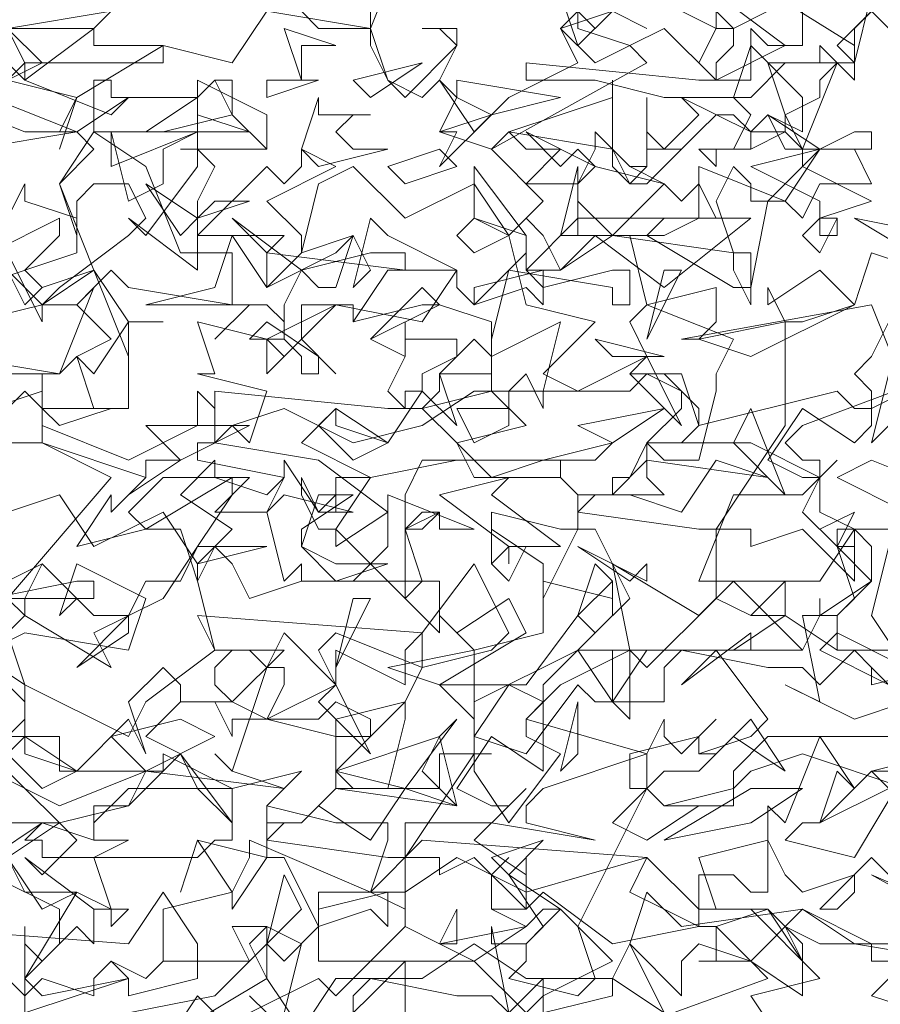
# Model space of a CAD drawing. Header units: millimetres. Extents: x 4234 to 4704, y 1542 to 2004.
# Tile 177 of 256: x 4369.21 to 4374.17, y 1922.41 to 1928.08. Entities that reach past the tile are written whole.
import ezdxf

# ---------------------------------------------------------------- set-up
doc = ezdxf.new("R2010")
doc.units = ezdxf.units.MM
doc.layers.add('BOD', color=40, linetype='Continuous')
doc.layers.add('DIMENSIONS', color=7, linetype='Continuous')

# ---------------------------------------------------------------- blocks, each defined once
blk = doc.blocks.new('A$Cf9015526')
at = {"color": 116, "lineweight": 0, "true_color": 0x136734}
for points in [[(0.4886, 1.3102), (0.5108, 1.3102), (0.5108, 1.3991), (0.533, 1.3768), (0.5552, 1.3991), (0.5552, 1.4435), (0.4664, 1.4879)], [(0.4664, 1.5101), (0.533, 1.5545), (0.5552, 1.5545), (0.644, 1.5767), (0.6662, 1.6211), (0.5552, 1.6211), (0.5552, 1.6655), (0.4886, 1.6655), (0.5108, 1.6877), (0.5108, 1.71), (0.4441, 1.7766)], [(0.4886, 1.7988), (0.5108, 1.821), (0.4886, 1.8432), (0.6218, 1.9986), (0.533, 2.0431), (0.3997, 2.0431)], [(0.4886, 2.2651), (0.5108, 2.2207), (0.533, 2.2429), (0.5996, 2.2651), (0.5552, 2.3762), (0.5996, 2.4206), (0.5774, 2.4428), (0.5552, 2.4428), (0.5774, 2.4872), (0.4886, 2.5094)], [(0.4886, 2.5094), (0.5108, 2.5316), (0.4886, 2.576), (0.6218, 2.5982)], [(0.9993, 1.288), (0.9993, 1.3546), (0.9993, 1.3768), (0.8883, 1.2658)], [(0.8217, 1.3102), (0.7995, 1.3324), (0.8217, 1.3102)], [(0.8439, 1.3102), (0.8661, 1.3991), (0.8217, 1.4213), (0.7773, 1.4213), (0.7995, 1.3768), (0.6884, 1.3768), (0.6662, 1.3546), (0.6218, 1.3768), (0.6662, 1.3546), (0.6884, 1.3768), (0.6884, 1.4435), (0.7773, 1.4657), (0.7995, 1.5101), (0.7995, 1.5323), (0.9549, 1.4657), (0.9771, 1.5323), (0.9771, 1.5545), (0.9549, 1.5545), (0.9327, 1.5545), (0.9105, 1.5545), (0.8217, 1.5767), (0.8439, 1.5989), (0.7773, 1.6211), (0.755, 1.6433), (0.7773, 1.6211), (0.8217, 1.7544), (0.8439, 1.7544), (0.8439, 1.7322), (0.8217, 1.6877), (0.9105, 1.6655), (0.9105, 1.6877), (0.9993, 1.71), (0.9549, 1.6655), (0.9327, 1.6655), (0.9105, 1.6655), (0.9105, 1.5989), (1.0437, 1.5989), (1.0437, 1.6433), (1.0659, 1.6433), (1.1104, 1.6433), (1.0882, 1.6433), (1.0882, 1.6211), (1.1326, 1.5545), (1.1992, 1.6433), (1.1548, 1.6655), (1.1548, 1.6877), (1.177, 1.71), (1.1326, 1.7322), (1.0882, 1.6655), (1.0882, 1.6877), (1.0437, 1.7322), (1.1548, 1.7322), (1.2214, 1.821), (1.2436, 1.7988), (1.288, 1.8432), (1.2436, 1.932), (1.2214, 1.932), (1.177, 1.8432), (1.177, 1.8876), (1.1104, 1.932), (1.1104, 1.8876), (1.1104, 1.9542), (1.1992, 1.932), (1.2214, 1.932), (1.2214, 1.9764), (1.1992, 1.9986), (1.2214, 1.9764), (1.2658, 1.9764), (1.2436, 1.9764), (1.2214, 1.9542), (1.3768, 1.932), (1.3991, 1.932), (1.4879, 2.0653), (1.4879, 2.1985), (1.5101, 2.1985), (1.5767, 2.2207), (1.5989, 2.2873), (1.6655, 2.2651)], [(1.6211, 2.1985), (1.5989, 2.1541), (1.5767, 2.1319), (1.5989, 2.1097), (1.5989, 2.0653), (1.5767, 2.0431), (1.5101, 2.0875), (1.4657, 2.0209), (1.5101, 1.9986), (1.5323, 1.9986), (1.5545, 2.0209), (1.5323, 1.9986), (1.5101, 1.9542), (1.5545, 1.9098), (1.5767, 1.9098), (1.5545, 1.9098), (1.5545, 1.932), (1.5767, 1.932), (1.5767, 1.8654), (1.5101, 1.932), (1.4435, 1.9098), (1.4435, 1.932), (1.4213, 1.932), (1.3991, 1.932), (1.3991, 1.8432), (1.4435, 1.821), (1.4879, 1.8654), (1.4879, 1.821), (1.4657, 1.821), (1.4435, 1.821), (1.3991, 1.8432), (1.3102, 1.7544), (1.288, 1.7766), (1.1992, 1.7322), (1.1548, 1.6877), (1.3102, 1.6433), (1.3324, 1.6877), (1.3324, 1.6655), (1.3546, 1.6433), (1.3991, 1.6877), (1.3768, 1.6655), (1.3768, 1.6433), (1.3991, 1.6433), (1.4435, 1.6877), (1.4879, 1.6211), (1.4213, 1.6655), (1.3768, 1.6211), (1.3324, 1.6211), (1.3102, 1.5989), (1.3324, 1.5767), (1.3768, 1.5767), (1.3102, 1.5323), (1.2658, 1.5545), (1.3102, 1.5989), (1.3102, 1.6433), (1.177, 1.5989), (1.1548, 1.5767), (1.1548, 1.5545), (1.2436, 1.5323), (1.1104, 1.5545), (0.9993, 1.5545), (0.9993, 1.4435), (0.9549, 1.4657), (0.8883, 1.4657), (0.8883, 1.3768), (1.0882, 1.3768), (1.1548, 1.3102), (1.177, 1.3324), (1.177, 1.3546), (1.177, 1.3324), (1.2658, 1.3768), (1.1992, 1.4435), (1.177, 1.4435), (1.1548, 1.4213), (1.1104, 1.4435), (1.1104, 1.4879), (1.1326, 1.5101), (1.1104, 1.4879), (1.1104, 1.4435), (1.1326, 1.4435), (1.1548, 1.4435), (1.177, 1.4657), (1.2658, 1.3991), (1.3768, 1.4213), (1.3768, 1.4879), (1.4213, 1.4879), (1.4435, 1.4657), (1.4657, 1.4657), (1.4657, 1.5767), (1.4879, 1.5545), (1.5323, 1.6655), (1.5767, 1.5989), (1.5545, 1.6211), (1.5323, 1.5545), (1.5101, 1.5545), (1.4879, 1.5323), (1.5767, 1.5101), (1.6433, 1.6211)], [(1.6211, 1.6211), (1.5989, 1.6211), (1.6877, 1.6433)], [(1.6433, 1.71), (1.5767, 1.6877), (1.4879, 1.7322), (1.5323, 1.71), (1.5101, 1.821), (1.5545, 1.821), (1.5545, 1.7988), (1.5323, 1.7766), (1.6211, 1.7322)], [(0.8661, 2.5982), (0.8883, 2.576), (0.9549, 2.576), (0.9993, 2.6871)], [(0.9549, 2.5982), (0.9549, 2.576), (0.8217, 2.5982), (0.7773, 2.5316), (0.6884, 2.5538), (0.5774, 2.4872), (0.5552, 2.4206), (0.5774, 2.4872), (0.4886, 2.5094)], [(0.4886, 2.5094), (0.533, 2.5316), (0.4886, 2.576), (0.5996, 2.576), (0.644, 2.6205)], [(1.5989, 2.6205), (1.5767, 2.5316), (1.4879, 2.5316), (1.4435, 2.4872), (1.3324, 2.4872), (1.2436, 2.5094), (1.177, 2.5094), (1.1548, 2.5094), (1.1548, 2.5316), (1.3768, 2.5094), (1.4435, 2.5094), (1.4435, 2.5316), (1.4435, 2.576), (1.4657, 2.5538), (1.5101, 2.5538), (1.5101, 2.6205)], [(1.2658, 2.5982), (1.3102, 2.576), (1.2658, 2.5982)], [(1.6877, 2.1319), (1.5101, 2.0653), (1.4879, 2.0431), (1.5101, 2.0209), (1.5323, 2.0209), (1.5323, 1.9542), (1.5767, 1.932), (1.6433, 1.932)], [(1.6211, 1.9098), (1.5989, 1.821), (1.6433, 1.7544)], [(1.6655, 1.4435), (1.5989, 1.5101), (1.5323, 1.4435), (1.5545, 1.4435), (1.5767, 1.4657), (1.5767, 1.4879), (1.5101, 1.4657), (1.4879, 1.4879), (1.4657, 1.5323), (1.3768, 1.5101), (1.3991, 1.4435), (1.4657, 1.4435), (1.3991, 1.4213), (1.4435, 1.3768), (1.5101, 1.3324), (1.5101, 1.3768), (1.4879, 1.4213), (1.5323, 1.3991), (1.5989, 1.3991), (1.5989, 1.3768), (1.6655, 1.3768)], [(1.6433, 1.3768), (1.5989, 1.3324), (1.6655, 1.3102)], [(0.7773, 1.288), (0.7328, 1.3324), (0.6884, 1.2658)], [(0.644, 1.3102), (0.755, 1.3324), (0.8217, 1.3991), (0.8439, 1.3768), (0.8883, 1.4213), (0.8439, 1.5101), (0.8217, 1.5101), (0.7773, 1.4435), (0.7773, 1.4657), (0.7328, 1.5323), (0.7106, 1.4657), (0.7328, 1.5323), (0.8217, 1.5101), (0.8217, 1.5545), (0.8217, 1.5767), (0.8217, 1.5545), (0.8661, 1.5545), (0.8439, 1.5545), (0.8217, 1.5323), (0.9771, 1.5101), (0.9993, 1.5101), (1.0882, 1.6433), (1.0882, 1.7766), (1.177, 1.7988), (1.177, 1.8654), (1.2658, 1.8432), (1.2658, 1.8654), (1.2658, 1.821), (1.2214, 1.7766), (1.288, 1.7766), (1.288, 1.6877), (1.2658, 1.71), (1.2658, 1.7766), (1.2436, 1.7766), (1.2214, 1.7766), (1.177, 1.7322), (1.177, 1.71), (1.177, 1.6877), (1.177, 1.6433), (1.177, 1.6211), (1.1104, 1.6655), (1.0659, 1.5989), (1.1104, 1.5767), (1.1326, 1.5767), (1.1548, 1.5989), (1.1326, 1.5767), (1.0882, 1.5323), (1.1548, 1.4879), (1.1548, 1.5101), (1.1548, 1.4435), (1.0882, 1.5101), (1.0437, 1.4879), (1.0437, 1.5101), (1.0215, 1.5101), (0.9993, 1.5101), (0.9993, 1.4213), (1.0437, 1.3991), (1.0659, 1.4435), (1.0659, 1.4213), (1.0659, 1.3991), (1.0437, 1.3991), (0.9993, 1.4213), (0.9105, 1.3324), (0.8883, 1.3546), (0.7995, 1.3102)], [(1.1326, 1.3102), (1.1104, 1.4213), (1.1104, 1.3991), (1.1548, 1.3991), (1.1548, 1.3768), (1.1326, 1.3546), (1.2214, 1.3324), (1.2436, 1.3546), (1.2214, 1.4213), (1.3102, 1.5989), (1.288, 1.5989), (1.288, 1.6433), (1.3768, 1.6655), (1.3768, 1.6433), (1.4435, 1.6655), (1.4657, 1.6877), (1.3991, 1.7766), (1.3546, 1.7322), (1.4435, 1.7988), (1.4435, 1.7766), (1.5101, 1.7766), (1.5323, 1.821), (1.5323, 1.8432), (1.5323, 1.821), (1.5989, 1.8654), (1.5989, 1.9098), (1.5767, 1.932), (1.5323, 1.8654), (1.4879, 1.8654), (1.4657, 1.8654), (1.3768, 1.8654), (1.4213, 1.9764), (1.5101, 1.9764), (1.5323, 1.9986), (1.4435, 2.0431), (1.3324, 2.0431), (1.3102, 2.0431), (1.3102, 1.9986), (1.3324, 1.9764), (1.2658, 1.9764), (1.2658, 1.9986), (1.288, 1.9986), (1.3102, 2.0431), (1.3546, 2.0431), (1.3768, 2.0653), (1.3768, 2.0875), (1.3324, 2.1319), (1.288, 2.1319), (1.3546, 2.1319), (1.3768, 2.0653), (1.5545, 2.1097), (1.5767, 2.0875), (1.5989, 2.0875), (1.6433, 2.1097), (1.5989, 2.2207), (1.3546, 2.1763), (1.3768, 2.1763), (1.3991, 2.1985), (1.3991, 2.2429), (1.3102, 2.2207), (1.288, 2.3095), (1.1992, 2.3095), (1.2214, 2.3984), (1.2214, 2.3762), (1.2436, 2.3984), (1.2214, 2.3762), (1.2214, 2.354), (1.2658, 2.3095), (1.3324, 2.3762), (1.3546, 2.354), (1.3768, 2.3762), (1.3991, 2.3318), (1.3324, 2.3318), (1.3102, 2.3095), (1.4213, 2.2429), (1.4435, 2.2429), (1.4657, 2.354), (1.5101, 2.3984), (1.5101, 2.4206), (1.4879, 2.4428), (1.4435, 2.4206), (1.4435, 2.4428), (1.4213, 2.465), (1.3991, 2.465), (1.3768, 2.4428), (1.3546, 2.4206), (1.3102, 2.4206), (1.3102, 2.4872), (1.3102, 2.4428), (1.3324, 2.4206), (1.3768, 2.465), (1.3546, 2.4872), (1.4435, 2.4428), (1.4879, 2.4428), (1.4879, 2.465), (1.5101, 2.4206), (1.5545, 2.5316), (1.5767, 2.5094), (1.5767, 2.5316), (1.5767, 2.5538), (1.3991, 2.6649)], [(1.3991, 2.6205), (1.4879, 2.5538), (1.3991, 2.5094), (1.3324, 2.576), (1.288, 2.5538), (1.3102, 2.5316), (1.1104, 2.4206), (1.0437, 2.4428), (1.0659, 2.4872), (1.0437, 2.5094), (1.0215, 2.4872), (0.9771, 2.5094), (0.9549, 2.5538), (0.9549, 2.576), (0.9771, 2.5094), (0.9993, 2.4872), (1.0659, 2.5538), (1.0437, 2.576), (1.0215, 2.576), (1.0659, 2.576), (1.0659, 2.5538), (1.0437, 2.5094), (1.0882, 2.4428), (1.1326, 2.4872), (1.2214, 2.5316), (1.1992, 2.576), (1.2658, 2.5982)], [(0.4886, 2.3318), (0.5108, 2.3762), (0.5108, 2.354), (0.5774, 2.3318), (0.5774, 2.2873), (0.4441, 2.2429)], [(0.4886, 2.1319), (0.5552, 2.1319), (0.5996, 2.2429), (0.5774, 2.2207), (0.6218, 2.1763), (0.5774, 2.1541), (0.5552, 2.1319), (0.4219, 2.1541)], [(0.4664, 2.5538), (0.5108, 2.5094), (0.5996, 2.576), (0.5996, 2.5538), (0.6884, 2.5538), (0.6884, 2.5316), (0.5108, 2.5316), (0.5108, 2.5094), (0.6218, 2.465), (0.644, 2.4872), (0.5774, 2.4428), (0.5108, 2.4428), (0.3997, 2.4872)], [(0.7106, 2.4206), (0.8217, 2.4206), (0.7106, 2.4206)], [(0.4664, 2.0875), (0.533, 2.1097), (0.533, 2.1319), (0.533, 2.0653), (0.644, 2.0209), (0.7328, 2.0653), (0.7328, 2.1097), (0.755, 2.0875), (0.755, 2.0431), (0.7328, 2.0431), (0.7328, 2.0209), (0.8439, 1.9986), (0.8217, 1.9764), (0.755, 1.9986), (0.6884, 1.9986), (0.644, 1.9542), (0.6662, 1.932), (0.5774, 1.9098), (0.6218, 1.9764), (0.6218, 1.9542), (0.6662, 1.9986), (0.533, 2.0431), (0.533, 2.0875), (0.5108, 2.1097), (0.4219, 2.0209)], [(0.4219, 1.7544), (0.5108, 1.7988), (0.644, 1.7766), (0.6662, 1.8432), (0.5774, 1.8876), (0.5552, 1.821), (0.5774, 1.8432), (0.533, 1.8876), (0.4886, 1.8654)], [(0.4886, 1.9542), (0.5552, 1.9764), (0.5996, 1.9098), (0.6884, 1.9542), (0.7328, 1.8876), (0.7773, 1.932), (0.7106, 1.9764), (0.755, 2.0209), (0.755, 1.9986), (0.7995, 1.9986), (0.755, 1.9542), (0.8217, 1.9542), (0.8439, 1.9986), (0.8439, 2.0209), (0.8883, 1.9542), (0.9105, 1.9764), (0.8883, 1.9542), (0.9327, 1.9542), (0.8439, 1.9764), (0.8217, 1.9542), (0.8439, 1.8654), (0.8661, 1.8876), (0.8661, 1.8654), (0.9327, 1.8654), (0.9771, 1.9098), (0.9771, 1.9764), (1.0882, 1.932), (1.0437, 1.932), (1.0437, 1.9542), (1.0215, 1.9542), (0.9993, 1.932), (1.0215, 1.8654), (1.0437, 1.8654), (1.0437, 1.7988), (0.9993, 1.8432), (1.0215, 1.8654), (0.8661, 1.8654), (0.7995, 1.8432), (0.7773, 1.8876), (0.755, 1.9098), (0.7328, 1.8654), (0.755, 1.7766), (0.8439, 1.7766), (0.7773, 1.71), (0.8217, 1.6877), (0.9105, 1.7322), (0.8883, 1.7766), (0.9105, 1.7988), (1.0215, 1.7544), (0.9993, 1.71), (0.9993, 1.6877), (0.9771, 1.5989), (0.9327, 1.5989), (0.9105, 1.6211), (0.9549, 1.6655), (0.9549, 1.6877), (0.9105, 1.71), (0.8883, 1.6877), (0.7773, 1.6877), (0.7773, 1.6655), (0.755, 1.71), (0.7328, 1.71), (0.7106, 1.71), (0.7106, 1.7322), (0.6884, 1.7544), (0.644, 1.71), (0.6662, 1.6433), (0.644, 1.6877), (0.5774, 1.6211), (0.5108, 1.6655), (0.4664, 1.6211), (0.5552, 1.5767), (0.6662, 1.6211), (0.8439, 1.5989), (0.8661, 1.6211), (0.7773, 1.5989), (0.644, 1.5989), (0.5996, 1.5545), (0.5996, 1.5323), (0.6218, 1.5323), (0.644, 1.5323), (0.5996, 1.5101), (0.6218, 1.4435), (0.5996, 1.4435), (0.5108, 1.5101), (0.533, 1.4879), (0.5774, 1.5323), (0.4886, 1.6211)], [(0.4886, 1.7988), (0.5108, 1.7322), (0.644, 1.6655), (0.6662, 1.71), (0.755, 1.7766), (0.7328, 1.821), (1.0215, 1.7988), (1.0882, 1.8876), (1.1326, 1.7988), (1.1104, 1.7766), (1.0215, 1.7544), (1.0215, 1.7766), (1.0215, 1.7988), (0.9993, 1.7766), (0.9993, 1.7322), (0.9105, 1.7766), (0.9105, 1.7544), (0.9105, 1.7322), (0.8439, 1.7988), (0.8217, 1.7544), (0.7995, 1.7766), (0.7773, 1.7766), (0.755, 1.7544), (0.755, 1.7322), (0.7773, 1.71), (0.7106, 1.71), (0.6662, 1.6655), (0.7106, 1.6433), (0.7773, 1.5545), (0.7773, 1.5323), (0.755, 1.5323), (0.7328, 1.5101), (0.533, 1.5101), (0.533, 1.5323), (0.5108, 1.5323), (0.533, 1.5545), (0.5996, 1.5323), (0.5996, 1.5767), (0.644, 1.5767), (0.6884, 1.6211), (0.5552, 1.6211), (0.5552, 1.6655), (0.5108, 1.6655), (0.5108, 1.6877), (0.5108, 1.7322), (0.4441, 1.7766)], [(0.3553, 1.4213), (0.644, 1.3991), (0.6884, 1.4657), (0.7328, 1.3991), (0.7328, 1.3546), (0.644, 1.3324), (0.644, 1.3546), (0.6218, 1.3768), (0.5996, 1.3546), (0.5996, 1.3324), (0.533, 1.3546), (0.5108, 1.3324), (0.4664, 1.3768)]]:
    blk.add_lwpolyline(points, dxfattribs=at)
for points in [[(1.2658, 2.5982), (1.2214, 2.5538), (1.1992, 2.6205), (1.2436, 2.576)], [(1.4435, 2.5982), (1.4657, 2.5982), (1.4213, 2.576), (1.4213, 2.5538), (1.3991, 2.5316), (1.3991, 2.5094), (1.3768, 2.5316), (1.3991, 2.576), (1.3546, 2.5982), (1.3991, 2.5982), (1.4213, 2.576), (1.3991, 2.576), (1.3991, 2.6205), (1.4213, 2.6205)], [(1.6211, 2.5316), (1.6211, 2.576), (1.5989, 2.5982), (1.5767, 2.576), (1.5767, 2.5316), (1.5545, 2.5538), (1.6211, 2.6205), (1.6433, 2.5982)], [(1.288, 2.5538), (1.2436, 2.5316), (1.1992, 2.576), (1.2214, 2.5982), (1.2214, 2.576)], [(0.8661, 2.5538), (0.8661, 2.5094), (0.8439, 2.576), (0.9105, 2.5538)], [(1.5101, 2.4428), (1.4657, 2.465), (1.4435, 2.4428), (1.4435, 2.4206), (1.3991, 2.4206), (1.3991, 2.3984), (1.3768, 2.4206), (1.4213, 2.4206), (1.4435, 2.465), (1.4213, 2.4872), (1.4435, 2.5538), (1.5101, 2.4872)], [(1.5323, 2.5094), (1.5323, 2.4872), (1.4879, 2.465), (1.4657, 2.5316), (1.5323, 2.5316), (1.5323, 2.5538), (1.5545, 2.5316)], [(0.9549, 2.4872), (0.9327, 2.5094), (1.0215, 2.5316)], [(0.7328, 2.4872), (0.755, 2.5094), (0.7773, 2.5094), (0.7773, 2.465), (0.6884, 2.4428), (0.5996, 2.4428), (0.5996, 2.5094), (0.6218, 2.5094), (0.6218, 2.4872)], [(0.755, 2.3984), (0.7328, 2.354), (0.7328, 2.3318), (0.7328, 2.3095), (0.8217, 2.3984), (0.8439, 2.3762), (0.8661, 2.3984), (0.8661, 2.4206), (0.9105, 2.3984), (0.8217, 2.354), (0.8661, 2.3095), (0.8661, 2.2873), (0.8217, 2.2429), (0.8217, 2.2873), (0.8439, 2.3095), (0.7995, 2.3095), (0.7328, 2.3095), (0.7328, 2.2651), (0.644, 2.3318), (0.6662, 2.3095), (0.7328, 2.3984), (0.7328, 2.5094), (0.7328, 2.4206)], [(0.8217, 2.4206), (0.7773, 2.465), (0.755, 2.5094), (0.7328, 2.4872), (0.7328, 2.5094), (0.8217, 2.465)], [(0.8217, 2.4872), (0.8217, 2.5094), (0.8883, 2.5094)], [(1.1104, 2.465), (1.0437, 2.3984), (1.0659, 2.4428), (1.0437, 2.4428), (1.1104, 2.465), (1.0659, 2.4872), (1.0659, 2.5094), (1.1992, 2.4872)], [(1.1326, 2.4428), (1.2658, 2.4872), (1.2658, 2.5094), (1.2658, 2.4206)], [(0.4441, 2.4206), (0.4664, 2.4872), (0.5774, 2.4428)], [(0.7995, 2.4428), (0.6662, 2.4428), (0.7328, 2.4872), (0.7328, 2.465)], [(0.9549, 2.465), (0.9327, 2.465), (0.9105, 2.4428), (0.9327, 2.4206), (0.9771, 2.4206), (0.8883, 2.3984), (0.8661, 2.4206), (0.8883, 2.4872), (0.8883, 2.465)], [(1.5767, 2.4428), (1.5989, 2.4428), (1.5989, 2.4206), (1.4879, 2.4206), (1.4657, 2.465), (1.5323, 2.4206)], [(0.6662, 2.3984), (0.7106, 2.2873), (0.7773, 2.2873), (0.7773, 2.2207), (0.644, 2.2429), (0.6218, 2.2651), (0.5774, 2.2207), (0.533, 2.2207), (0.4441, 2.1985), (0.4441, 2.2207), (0.4886, 2.2651), (0.533, 2.2207), (0.5552, 2.2429), (0.644, 2.3095), (0.6662, 2.3318), (0.644, 2.3762), (0.5996, 2.3762), (0.5774, 2.354), (0.5774, 2.3095), (0.5552, 2.3762), (0.5996, 2.4428)], [(0.7328, 2.4428), (0.6884, 2.4206), (0.6884, 2.3762), (0.644, 2.354), (0.6218, 2.4428), (0.6218, 2.3984)], [(1.1992, 2.4206), (1.1548, 2.3762), (1.2214, 2.3762), (1.2436, 2.4206), (1.2436, 2.4428), (1.288, 2.3984), (1.3102, 2.3984), (1.288, 2.3984), (1.3324, 2.3762), (1.2436, 2.3984), (1.2214, 2.3762), (1.2214, 2.3095), (1.2436, 2.3095), (1.2658, 2.3095), (1.3324, 2.3095), (1.3768, 2.3318), (1.3768, 2.3984), (1.4879, 2.354), (1.4435, 2.354), (1.4435, 2.3762), (1.4213, 2.3984), (1.3991, 2.354), (1.4213, 2.2873), (1.4435, 2.2873), (1.4435, 2.2207), (1.4213, 2.2651), (1.4213, 2.2873), (1.2658, 2.3095), (1.1992, 2.2651), (1.177, 2.3095), (1.1548, 2.3318), (1.1326, 2.3095), (1.1548, 2.2207), (1.2436, 2.1985), (1.177, 2.1319), (1.2214, 2.1097), (1.3102, 2.1541), (1.288, 2.1985), (1.3102, 2.2207), (1.4213, 2.1763), (1.3991, 2.1319), (1.3991, 2.1097), (1.3768, 2.0209), (1.3324, 2.0209), (1.3102, 2.0431), (1.3546, 2.0875), (1.3546, 2.1097), (1.3102, 2.1319), (1.288, 2.1097), (1.177, 2.1097), (1.177, 2.0875), (1.1548, 2.1319), (1.1326, 2.1097), (1.1104, 2.1097), (1.1104, 2.1541), (1.0882, 2.1763), (1.0437, 2.1319), (1.0659, 2.0653), (1.0215, 2.1097), (0.9771, 2.0431), (0.9105, 2.0875), (0.8661, 2.0431), (0.9549, 1.9986), (1.0659, 2.0209), (1.2436, 2.0209), (1.2658, 2.0431), (1.177, 2.0209), (1.0215, 2.0209), (0.9993, 1.9764), (0.9993, 1.9542), (0.9993, 1.932), (1.0215, 1.932), (1.0437, 1.9542), (0.9993, 1.932), (0.9993, 1.8654), (0.9993, 1.8432), (0.9105, 1.932), (0.9105, 1.9098), (0.9771, 1.9542), (0.8883, 2.0209), (0.755, 2.0431), (0.7773, 2.0653), (0.7995, 2.0431), (0.8217, 2.1097), (0.7328, 2.1319), (0.755, 2.1319), (0.7328, 2.1985), (0.8217, 2.1763), (0.9105, 2.2207), (1.0215, 2.1985), (1.0659, 2.2651), (0.9771, 2.3095), (0.9549, 2.3318), (0.9327, 2.2429), (0.9549, 2.2651), (0.9327, 2.3095), (0.8661, 2.2873), (0.8883, 2.3762), (0.9327, 2.3984), (0.9993, 2.3318), (1.0882, 2.3762), (1.1326, 2.3095), (1.177, 2.354), (1.1104, 2.4206), (1.1326, 2.4428), (1.1548, 2.4206)], [(1.2214, 2.4206), (1.2436, 2.3984), (1.1548, 2.4428), (1.1992, 2.3984)], [(0.9993, 2.3762), (0.9771, 2.3984), (1.0437, 2.4206), (1.0659, 2.3984)], [(1.3102, 2.3984), (1.3102, 2.4206), (1.3324, 2.4206), (1.3546, 2.4206), (1.3102, 2.3762), (1.288, 2.3762), (1.2658, 2.3984), (1.2658, 2.4206), (1.288, 2.3762)], [(1.5989, 2.354), (1.5323, 2.3318), (1.5545, 2.3318), (1.5545, 2.3095), (1.5323, 2.3095), (1.5323, 2.354), (1.4435, 2.3984), (1.5323, 2.4206), (1.5101, 2.3984)], [(1.5989, 2.3762), (1.5323, 2.3762), (1.5101, 2.3318), (1.4879, 2.354), (1.5323, 2.4206), (1.5767, 2.4206)], [(1.1548, 2.2651), (1.177, 2.2429), (1.2658, 2.2651), (1.288, 2.2651), (1.288, 2.2207), (1.2658, 2.2207), (1.2658, 2.2429), (1.1326, 2.2651), (1.1104, 2.1763), (1.1104, 2.1541), (1.1992, 2.1985), (1.177, 2.1097), (1.0882, 2.1097), (1.0215, 2.0653), (0.9327, 2.0431), (0.8439, 2.0875), (0.7773, 2.0653), (0.755, 2.0653), (0.755, 2.1097), (0.9771, 2.0875), (1.0215, 2.0875), (1.0437, 2.1097), (1.0437, 2.1319), (1.0659, 2.1319), (1.1104, 2.1319), (1.1104, 2.1985), (1.0437, 2.2207), (1.0215, 2.2207), (0.9327, 2.1985), (0.9327, 2.2207), (0.9105, 2.2207), (0.8661, 2.1763), (0.9105, 2.1319), (0.8661, 2.1763), (0.8661, 2.2207), (0.9327, 2.2207), (0.9327, 2.1985), (0.9771, 2.2651), (1.0659, 2.2651), (1.0659, 2.2429), (1.0882, 2.2207), (1.1326, 2.2651), (1.1548, 2.2873), (1.1548, 2.3095), (1.0882, 2.3318), (1.0882, 2.3984), (1.1548, 2.3095)], [(0.755, 2.354), (0.7995, 2.354), (0.7328, 2.3318), (0.7106, 2.3095), (0.6662, 2.3762), (0.7328, 2.3318)], [(0.5108, 2.2651), (0.533, 2.2429), (0.5996, 2.2651), (0.533, 2.2207), (0.533, 2.1985), (0.4886, 2.2873), (0.4664, 2.2873), (0.5552, 2.3318), (0.5552, 2.3095)], [(0.9549, 2.2873), (0.9993, 2.2873), (0.9993, 2.2651), (0.8217, 2.2873), (0.7773, 2.3318), (0.8661, 2.2651)], [(1.0882, 2.2873), (1.0659, 2.3095), (1.0882, 2.3318), (1.1326, 2.3095)], [(1.3324, 2.2429), (1.2436, 2.3095), (1.1992, 2.2651), (1.177, 2.2651), (1.177, 2.2207), (1.1548, 2.2429), (1.0882, 2.2207), (1.0882, 2.2429), (1.177, 2.2651), (1.1548, 2.2651), (1.2214, 2.3318), (1.4435, 2.3318)], [(1.5323, 2.2873), (1.5101, 2.3095), (1.5323, 2.3318), (1.5545, 2.3318)], [(1.6877, 2.2651), (1.5767, 2.3318), (1.6877, 2.3095)], [(0.9105, 2.2873), (0.9327, 2.3095), (0.9105, 2.2429), (0.8883, 2.2429), (0.8661, 2.2651), (0.8439, 2.2207), (0.8439, 2.1763), (0.8439, 2.1985), (0.8217, 2.2207), (0.7995, 2.2207), (0.755, 2.1763), (0.7995, 2.2207), (0.6884, 2.2207), (0.6662, 2.2207), (0.755, 2.2429), (0.7773, 2.3095), (0.8217, 2.2429)], [(0.644, 2.1541), (0.5996, 2.2651), (0.644, 2.1985)], [(1.3102, 2.1763), (1.3324, 2.2651), (1.3546, 2.2651)], [(1.4435, 2.1541), (1.3768, 2.1763), (1.4879, 2.1985), (1.4657, 2.2429), (1.4657, 2.2207), (1.5323, 2.2651), (1.5767, 2.2207)], [(0.9549, 2.1763), (1.0215, 2.2429), (1.0437, 2.2207)], [(0.644, 2.1985), (0.644, 2.1097), (0.644, 2.0875), (0.5996, 2.0875), (0.5774, 2.1541), (0.5996, 2.1319), (0.644, 2.1985), (0.6884, 2.1985)], [(0.8883, 2.1319), (0.8661, 2.1319), (0.8661, 2.1541), (0.8439, 2.1763), (0.7995, 2.1763), (0.8217, 2.1985), (0.8883, 2.1541)], [(1.0437, 2.1763), (1.0659, 2.1763), (1.0659, 2.1541), (1.0215, 2.1319), (1.0215, 2.1097), (0.9993, 2.1097), (0.9993, 2.0875), (0.9771, 2.1097), (0.9993, 2.1541), (0.9549, 2.1763), (0.9993, 2.1541), (0.9993, 2.1985), (0.9993, 2.1763)], [(0.8661, 2.1763), (0.8217, 2.1319), (0.8217, 2.1763), (0.8439, 2.1541)], [(1.2658, 2.1541), (1.2436, 2.1763), (1.3324, 2.1541)], [(1.288, 2.1319), (1.3102, 2.1541), (1.3546, 2.0653)], [(1.6211, 2.0653), (1.5989, 2.0431), (1.6211, 2.1319)], [(1.0659, 2.0431), (1.0215, 2.0875), (1.1104, 2.1097), (1.1548, 2.0653)], [(1.1326, 2.0875), (1.1326, 2.0653), (1.0882, 2.0431), (1.0659, 2.0875), (1.1326, 2.0875), (1.1326, 2.1097)], [(0.5552, 2.0653), (0.533, 2.0875), (0.6218, 2.0875)], [(0.9771, 2.0431), (0.9327, 2.0209), (0.8883, 2.0653), (0.9105, 2.0875), (0.9105, 2.0653)], [(1.2658, 2.0431), (1.2214, 2.0653), (1.3324, 2.0875)], [(1.4213, 2.0431), (1.4435, 2.0875), (1.4879, 1.9764)], [(0.7106, 2.0209), (0.644, 1.9764), (0.6662, 1.9986), (0.6662, 2.0209), (0.7106, 2.0209), (0.6662, 2.0653), (0.7995, 2.0653)], [(1.177, 2.0209), (1.1992, 2.0209), (1.1992, 1.9986), (1.0882, 1.9986), (1.0659, 2.0431), (1.1104, 1.9986)], [(1.3991, 2.0209), (1.3546, 1.9542), (1.288, 1.9764), (1.2658, 1.9764), (1.3102, 2.0209), (1.4657, 1.9986)], [(1.6433, 1.9542), (1.5545, 1.9986), (1.5989, 2.0209), (1.71, 1.9764)], [(0.7328, 1.9098), (0.8217, 1.9098), (0.7328, 1.8876), (0.7328, 1.8654), (0.7106, 1.932), (0.6662, 1.932), (0.7773, 1.9986), (0.7773, 1.9764)], [(0.9105, 1.9542), (0.9105, 1.9986), (0.9327, 1.9986), (0.9549, 1.9986), (0.9105, 1.932), (0.8883, 1.932), (0.8661, 1.9764), (0.8661, 1.9986), (0.8883, 1.9542)], [(1.1992, 1.9098), (1.1326, 1.9098), (1.1326, 1.8876), (1.1326, 1.9098), (1.0437, 1.9764), (1.1326, 1.9986), (1.1104, 1.9764)], [(0.8661, 1.932), (0.8661, 1.9098), (0.9105, 1.8876), (0.9771, 1.8876), (0.9105, 1.8654), (0.8661, 1.9098), (0.8883, 1.9764), (0.9327, 1.9764)], [(1.5989, 1.8654), (1.5545, 1.821), (1.5767, 1.8432), (1.5545, 1.9098), (1.5323, 1.932), (1.5767, 1.9542), (1.5545, 1.9098)], [(0.5774, 1.8654), (0.5996, 1.8654), (0.5996, 1.8432), (0.4219, 1.8432), (0.3997, 1.9098), (0.4664, 1.8432)], [(0.5996, 1.7988), (0.6218, 1.7544), (0.5108, 1.821), (0.5108, 1.8432), (0.533, 1.8876), (0.5996, 1.821), (0.644, 1.821), (0.6662, 1.8654), (0.7106, 1.8654), (0.7328, 1.9098), (0.6884, 1.8432)], [(1.1326, 1.8654), (1.1104, 1.8876), (1.1326, 1.9098), (1.1548, 1.9098)], [(1.3102, 1.8876), (1.3102, 1.8654), (1.2214, 1.9098), (1.288, 1.8654)], [(1.2214, 1.821), (1.2436, 1.8876), (1.2658, 1.8654)], [(1.4213, 1.8654), (1.4657, 1.821), (1.5101, 1.7766), (1.3768, 1.7766), (1.3546, 1.7766), (1.288, 1.7766), (1.2658, 1.8876), (1.3768, 1.821)], [(0.9105, 1.7544), (0.9327, 1.8432), (0.9549, 1.8432)], [(1.0437, 1.7322), (0.9771, 1.7544), (1.0882, 1.7766), (1.0437, 1.821), (1.0659, 1.7988), (1.1326, 1.8432), (1.1548, 1.7988)], [(0.5774, 1.7544), (0.644, 1.821), (0.644, 1.7988)], [(1.6877, 1.7766), (1.6877, 1.7544), (1.5989, 1.7322), (1.5989, 1.7544), (1.5767, 1.7766), (1.5323, 1.7322), (1.5101, 1.7544), (1.4657, 1.7544), (1.3546, 1.7766), (1.3324, 1.7544), (1.3324, 1.71), (1.2436, 1.71), (1.2214, 1.7322), (1.1548, 1.6433), (1.0882, 1.6655), (1.0882, 1.71), (1.2214, 1.7766), (1.2658, 1.71), (1.3102, 1.7766), (1.4213, 1.7766), (1.4879, 1.821), (1.5545, 1.7766)], [(1.6433, 1.71), (1.5989, 1.7544), (1.5767, 1.7766), (1.5545, 1.7766), (1.5545, 1.7988), (1.6433, 1.7544)], [(0.8883, 1.71), (0.9105, 1.7322), (0.9549, 1.6433)], [(1.2214, 1.6433), (1.1992, 1.6211), (1.2214, 1.71)], [(0.6662, 1.6211), (0.6218, 1.6655), (0.7106, 1.6877), (0.755, 1.6655)], [(0.9105, 1.6211), (1.0437, 1.6655), (1.0659, 1.6877), (0.9993, 1.5989)], [(0.5774, 1.6211), (0.533, 1.5989), (0.4886, 1.6433), (0.5108, 1.6655), (0.5108, 1.6433)], [(1.0215, 1.6211), (1.0437, 1.6655), (1.0659, 1.5767)], [(1.6433, 1.5989), (1.5101, 1.6433), (1.4435, 1.6211), (1.4213, 1.5989), (1.4213, 1.5767), (1.3324, 1.5767), (1.4213, 1.5989), (1.4213, 1.6211), (1.4657, 1.6655), (1.7766, 1.6655)], [(0.7773, 1.5545), (0.7328, 1.5989), (0.7106, 1.6433), (0.6884, 1.6211), (0.6884, 1.6433), (0.7773, 1.5989)], [(1.5323, 1.5545), (1.5989, 1.6211), (1.6211, 1.5989)], [(0.9993, 1.5989), (0.9549, 1.5323), (0.8883, 1.5767), (0.8661, 1.5545), (0.9105, 1.5989), (1.0659, 1.5767)], [(1.4435, 1.5545), (1.3324, 1.5323), (1.4435, 1.5989), (1.5101, 1.5989)], [(0.4886, 1.5101), (0.5108, 1.4657), (0.5774, 1.4657), (0.533, 1.4435), (0.4886, 1.5101), (0.4886, 1.5545), (0.5552, 1.5545)], [(1.1548, 1.4657), (1.0659, 1.5101), (0.9993, 1.4657), (0.9771, 1.4657), (0.9771, 1.4213), (0.9549, 1.4435), (0.8883, 1.4213), (0.8883, 1.4435), (0.9771, 1.4657), (0.9549, 1.4657), (1.0215, 1.5323), (1.3102, 1.5101)], [(1.1992, 1.4435), (1.1548, 1.3991), (1.177, 1.4213), (1.1326, 1.4879), (1.1104, 1.5101), (1.177, 1.5323), (1.1326, 1.4879)], [(1.4435, 1.4435), (1.5323, 1.3546), (1.4435, 1.3324), (1.4879, 1.2658), (1.4879, 1.2436), (1.4657, 1.2436), (1.4657, 1.288), (1.4435, 1.3102), (1.3768, 1.3102), (1.3546, 1.2658), (1.2214, 1.2658), (1.4657, 1.3546), (1.4435, 1.3768), (1.3768, 1.3768), (1.3991, 1.3768), (1.3991, 1.4213), (1.3768, 1.4213), (1.3324, 1.4435), (1.288, 1.4657), (1.3102, 1.5101), (1.3768, 1.4435)], [(0.8217, 1.3991), (0.8439, 1.4879), (0.8661, 1.4435)], [(1.7988, 1.3768), (1.5989, 1.4879), (1.7544, 1.4213), (1.821, 1.4657), (1.8876, 1.4213)], [(0.644, 1.4435), (0.6218, 1.4213), (0.6218, 1.4435), (0.5996, 1.4435), (0.5996, 1.3991), (0.5774, 1.4213), (0.5108, 1.3546), (0.533, 1.3324), (0.644, 1.3546), (0.5108, 1.3102), (0.5108, 1.4213), (0.5108, 1.3991), (0.5108, 1.3768), (0.5108, 1.3546), (0.5774, 1.4657), (0.6218, 1.4435)], [(1.5101, 1.4435), (1.5989, 1.3991), (1.6211, 1.3991), (1.6655, 1.4435), (1.7322, 1.3991), (1.9098, 1.3991), (1.71, 1.3768), (1.5767, 1.3991), (1.5101, 1.4435), (1.4435, 1.3768), (1.3768, 1.3991), (1.3546, 1.3768), (1.3546, 1.3324), (1.288, 1.3991), (1.3102, 1.4657), (1.3546, 1.4213)], [(1.5101, 1.3546), (1.5101, 1.3768), (1.4657, 1.4435), (1.5101, 1.3991)], [(0.8217, 1.3546), (0.7995, 1.3991), (0.8217, 1.4213)], [(1.0882, 1.3768), (1.0437, 1.3991), (1.1548, 1.4213)], [(1.2658, 1.3546), (1.2658, 1.3324), (1.177, 1.3102), (1.177, 1.3324), (1.177, 1.3546), (1.1326, 1.3102), (1.1104, 1.3324), (1.0659, 1.3324), (0.9549, 1.3546), (0.9327, 1.3324), (0.9327, 1.288), (0.8439, 1.288), (0.8217, 1.3102), (0.755, 1.2214), (0.6884, 1.2436), (0.7106, 1.288), (0.8217, 1.3546), (0.8661, 1.288), (0.9105, 1.3546), (1.0215, 1.3546), (1.0882, 1.3991), (1.1548, 1.3546)], [(1.2658, 1.3546), (1.288, 1.3991), (1.3324, 1.3102)]]:
    blk.add_lwpolyline(points, close=True, dxfattribs=at)

msp = doc.modelspace()

# ---------------------------------------------------------------- hatches: boundary and pattern name
at = {"layer": 'DIMENSIONS'}
h = msp.add_hatch(dxfattribs=at)
h.set_pattern_fill('GRASS', color=256, scale=0.5)
h.set_pattern_definition([(90, (3399.144, -158.445), (-8.980256, 8.980256), [2.38125, -15.57926]), (45, (3399.144, -158.445), (-8.980256, 8.980256), [2.38125, -10.31875]), (135, (3399.144, -158.445), (-8.980256, -8.980256), [2.38125, -10.31875])])
h.paths.add_polyline_path([(4417.6425, 1844.3253), (4423.2951, 1838.2514), (4434.9969, 1847.6295), (4469.633, 1855.411), (4513.1489, 1877.6572), (4531.9103, 1892.8657), (4546.8873, 1910.4574), (4556.576, 1922.7476), (4577.553, 1933.381), (4592.7448, 1936.6466), (4614.9867, 1937.2699), (4624.0253, 1937.2699), (4633.3522, 1938.7107), (4636.3977, 1940.2306), (4631.8428, 1952.3869, 0.161807)])
h.paths.add_polyline_path([(4631.8428, 1952.3869), (4629.8752, 1957.6381), (4629.4018, 1957.3619), (4621.324, 1958.355), (4615.8552, 1959.6126), (4597.3065, 1970.6836), (4571.5628, 1964.4359), (4571.5628, 1952.3502), (4556.6565, 1951.2934), (4533.2051, 1949.7013), (4514.0135, 1931.7588), (4500.0937, 1928.3885), (4467.5142, 1910.2651), (4457.6487, 1889.7679), (4440.0951, 1876.8578), (4418.6103, 1858.4577), (4410.1637, 1852.3615), (4417.6425, 1844.3253, -0.161807)])
h.paths.add_polyline_path([(4548.0789, 1916.6002), (4552.8565, 1929.9377), (4546.693, 1932.1455), (4541.9153, 1918.808)], flags=24)
h.paths.add_polyline_path([(4503.0556, 1883.2742), (4507.8332, 1896.6117), (4501.6696, 1898.8196), (4496.892, 1885.482)], flags=24)
h.paths.add_polyline_path([(4451.7368, 1857.409), (4456.5145, 1870.7465), (4450.3509, 1872.9544), (4445.5733, 1859.6168)], flags=24)
h.paths.add_polyline_path([(4412.9931, 1854.3366), (4417.0765, 1849.9489), (4419.3393, 1852.0547), (4415.2559, 1856.4424)], flags=24)
h.paths.add_polyline_path([(4596.3471, 1950.1809), (4601.1248, 1963.5184), (4594.9612, 1965.7262), (4590.1836, 1952.3887)], flags=24)
h.paths.add_polyline_path([(4509.7992, 1914.4402), (4520.7716, 1919.9756), (4517.1217, 1927.2104), (4506.1494, 1921.675)], flags=24)
h.paths.add_polyline_path([(4321.6553, 1898.427), (4326.0339, 1896.392), (4327.3367, 1899.1951), (4322.958, 1901.2301)], flags=9)
h.paths.add_polyline_path([(4333.4365, 1891.9961), (4338.2762, 1888.46), (4340.0997, 1890.9559), (4335.26, 1894.492)], flags=9)
h.paths.add_polyline_path([(4351.1951, 1875.6427), (4355.5215, 1871.4944), (4357.6608, 1873.7255), (4353.3344, 1877.8738)], flags=9)
h.paths.add_polyline_path([(4373.9221, 1853.7811), (4378.2721, 1849.6575), (4380.3986, 1851.9008), (4376.0487, 1856.0244)], flags=9)
h.paths.add_polyline_path([(4389.205, 1846.109), (4392.5459, 1849.595), (4390.3143, 1851.7338), (4386.9734, 1848.2478)], flags=9)
h.paths.add_polyline_path([(4407.9742, 1825.8927), (4411.6376, 1829.0381), (4409.6239, 1831.3833), (4405.9606, 1828.2379)], flags=9)
h.paths.add_polyline_path([(4405.6972, 1823.1876), (4408.8355, 1819.5181), (4411.1846, 1821.5272), (4408.0463, 1825.1967)], flags=9)
h.paths.add_polyline_path([(4412.0765, 1813.536), (4414.8574, 1808.2263), (4417.5956, 1809.6604), (4414.8147, 1814.9701)], flags=9)
h.paths.add_polyline_path([(4306.0633, 1735.5308), (4308.3702, 1742.3082), (4305.4441, 1743.3042), (4303.1371, 1736.5268)], flags=9)
h.paths.add_polyline_path([(4289.1237, 1902.077), (4295.0617, 1902.8939), (4294.6404, 1905.9561), (4288.7025, 1905.1392)], flags=9)
h.paths.add_polyline_path([(4305.67, 1902.4686), (4311.5251, 1901.1867), (4312.1862, 1904.2062), (4306.331, 1905.4882)], flags=9)
h.paths.add_polyline_path([(4434.2122, 1813.2206), (4438.5999, 1817.304), (4436.4941, 1819.5668), (4432.1063, 1815.4834)], flags=9)
h.paths.add_polyline_path([(4381.102, 1865.7275), (4385.1854, 1861.3397), (4387.4482, 1863.4456), (4383.3648, 1867.8333)], flags=9)
h.paths.add_polyline_path([(4421.9781, 1821.8049), (4426.0615, 1817.4172), (4428.3243, 1819.523), (4424.2409, 1823.9108)], flags=9)
h.paths.add_polyline_path([(4410.3951, 1823.868), (4413.9297, 1827.1574), (4411.8239, 1829.4202), (4408.2893, 1826.1308)], flags=9)
h.paths.add_polyline_path([(4387.3909, 1817.4858), (4392.1686, 1830.8233), (4386.005, 1833.0311), (4381.2274, 1819.6936)], flags=9)
h.paths.add_polyline_path([(4347.9726, 1750.0597), (4352.7503, 1763.3972), (4346.5867, 1765.6051), (4341.8091, 1752.2675)], flags=9)
h.paths.add_polyline_path([(4341.4321, 1678.3148), (4346.2097, 1691.6523), (4340.0462, 1693.8601), (4335.2686, 1680.5226)], flags=9)
h.paths.add_polyline_path([(4323.3673, 1583.7016), (4328.1449, 1597.0392), (4321.9814, 1599.247), (4317.2037, 1585.9095)], flags=9)
h.paths.add_polyline_path([(4335.3652, 1700.4464), (4339.9795, 1713.3279), (4330.8251, 1716.6071), (4326.2108, 1703.7256)], flags=9)
h.paths.add_polyline_path([(4396.1792, 1839.031), (4404.6554, 1830.2107), (4406.8611, 1832.3304), (4398.3849, 1841.1506)], flags=9)
h.paths.add_polyline_path([(4396.4333, 1860.2956), (4402.6288, 1853.7761), (4403.7122, 1854.8057), (4397.5167, 1861.3251)], flags=9)
h.paths.add_polyline_path([(4349.0141, 1900.3774), (4363.5849, 1891.1608), (4365.102, 1893.5592), (4350.5312, 1902.7758)], flags=9)
h.paths.add_polyline_path([(4438.6658, 1769.7519), (4437.6109, 1764.1146), (4441.3279, 1763.4191), (4442.3828, 1769.0563)], flags=9)
h.paths.add_polyline_path([(4432.3393, 1775.0815), (4431.5916, 1769.3953), (4435.3409, 1768.9023), (4436.0886, 1774.5885)], flags=9)
h.paths.add_polyline_path([(4446.5759, 1765.0098), (4445.4726, 1759.3818), (4449.1836, 1758.6543), (4450.2868, 1764.2824)], flags=9)
h.paths.add_polyline_path([(4333.2801, 1902.1363), (4338.0795, 1900.1576), (4339.5209, 1903.6536), (4334.7215, 1905.6324)], flags=9)
h.paths.add_polyline_path([(4335.5168, 1907.037), (4340.8576, 1904.9473), (4342.2355, 1908.4689), (4336.8946, 1910.5586)], flags=9)
h.paths.add_polyline_path([(4338.3128, 1912.555), (4343.7532, 1910.7401), (4344.9499, 1914.3274), (4339.5095, 1916.1422)], flags=9)
h.paths.add_polyline_path([(4390.5848, 1863.0102), (4393.6134, 1859.8177), (4396.592, 1862.6434), (4393.5633, 1865.8359)], flags=9)
h.paths.add_polyline_path([(4431.1188, 1819.2282), (4434.1502, 1816.0327), (4437.1288, 1818.8584), (4434.0973, 1822.0539)], flags=9)
h.paths.add_polyline_path([(4421.1353, 1830.1653), (4424.1639, 1826.9728), (4427.1425, 1829.7985), (4424.1138, 1832.991)], flags=9)
h.paths.add_polyline_path([(4410.884, 1841.2141), (4413.9127, 1838.0216), (4416.8913, 1840.8473), (4413.8626, 1844.0398)], flags=9)
h.paths.add_polyline_path([(4400.5883, 1852.1946), (4403.617, 1849.0021), (4406.5956, 1851.8278), (4403.5669, 1855.0203)], flags=9)
h.paths.add_polyline_path([(4378.8646, 1874.7618), (4381.8961, 1871.5663), (4384.8747, 1874.392), (4381.8432, 1877.5875)], flags=9)

# ---------------------------------------------------------------- block references
at = {"layer": 'BOD', "xscale": 4.480026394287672, "yscale": 4.480026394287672, "zscale": 4.480026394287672}
msp.add_blockref('A$Cf9015526', (4366.9553, 1916.4862, 480.9174), dxfattribs=at)

doc.saveas('drawing.dxf')
